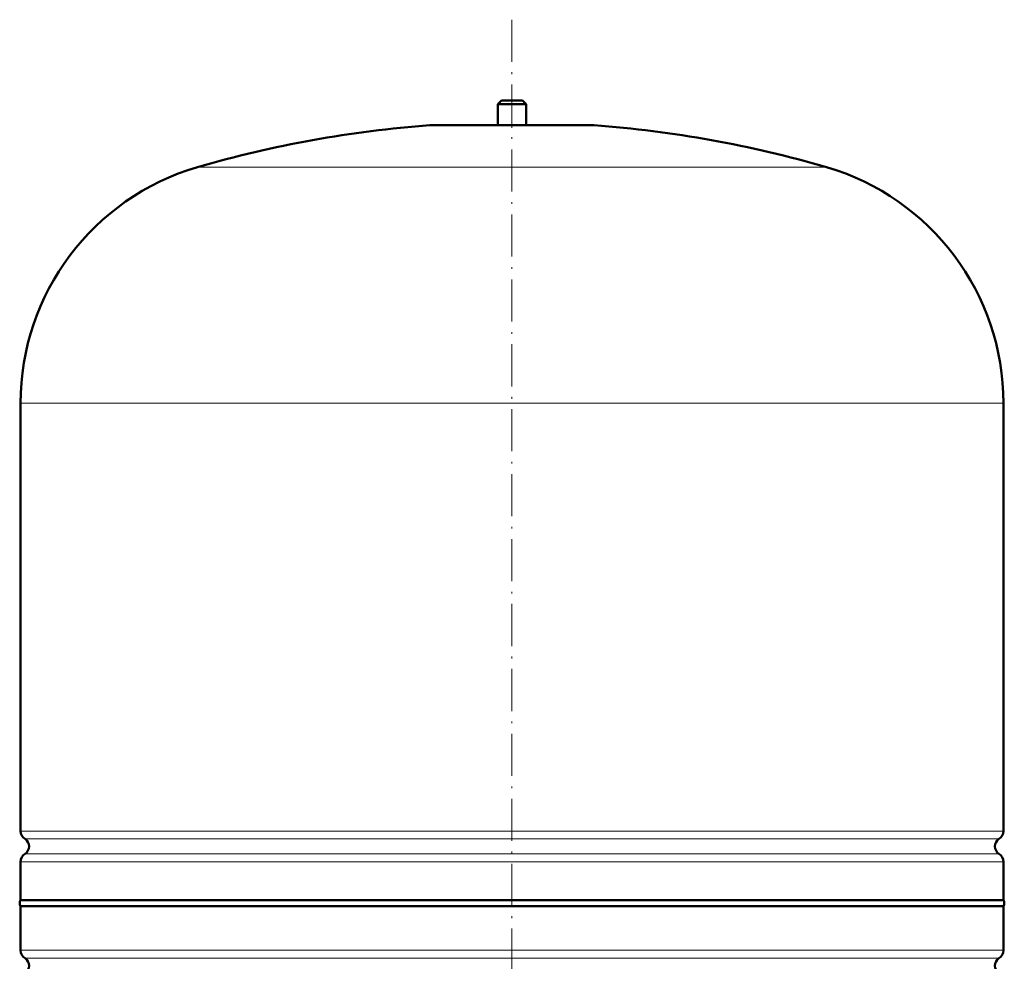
# Model space of a CAD drawing. Extents: x -1595 to 1972, y -1605 to 604.
# Tile 10 of 53: x -789 to -508, y 247 to 515. Entities that reach past the tile are written whole.
import ezdxf

# ---------------------------------------------------------------- set-up
doc = ezdxf.new("R2010")
doc.units = 0
doc.linetypes.add('DASHDOT', pattern=[18.5, 12, -3, 0.5, -3])

msp = doc.modelspace()

# ---------------------------------------------------------------- linework, layer by layer
at = {"color": 7, "linetype": 'DASHDOT', "lineweight": 18}
msp.add_line((-648.64, 514.84), (-648.64, 10.55), dxfattribs=at)
at = {"color": 7, "lineweight": 50}
for p, q in [((-651.64, 491.77), (-652.64, 490.77)), ((-651.64, 491.77), (-648.64, 491.77)), ((-648.64, 491.77), (-645.64, 491.77)), ((-645.64, 491.77), (-644.64, 490.77)), ((-652.64, 490.77), (-648.64, 490.77)), ((-652.64, 490.77), (-652.64, 484.77)), ((-648.64, 490.77), (-644.64, 490.77)), ((-644.64, 490.77), (-644.64, 484.77)), ((-671.64, 484.77), (-625.64, 484.77)), ((-788.64, 283.65), (-788.64, 405.61)), ((-508.64, 283.65), (-508.64, 405.61)), ((-788.64, 263.97), (-788.64, 274.89)), ((-508.64, 263.97), (-508.64, 274.89)), ((-788.64, 263.97), (-648.64, 263.97)), ((-648.64, 263.97), (-508.64, 263.97)), ((-508.64, 262.27), (-788.64, 262.27)), ((-788.64, 249.65), (-788.64, 262.27)), ((-508.64, 262.27), (-508.64, 249.65))]:
    msp.add_line(p, q, dxfattribs=at)
at = {"color": 7, "linetype": 'DASHDOT', "lineweight": 18, "ltscale": 0.210416}
msp.add_line((-648.64, 492.47), (-648.64, 484.05), dxfattribs=at)
at = {"color": 7, "lineweight": 18}
for p, q in [((-648.64, 484.76), (-672, 484.76)), ((-625.27, 484.76), (-648.64, 484.76)), ((-648.64, 472.81), (-738.24, 472.81)), ((-559.04, 472.81), (-648.64, 472.81)), ((-648.64, 405.61), (-788.64, 405.61)), ((-508.64, 405.61), (-648.64, 405.61)), ((-788.64, 283.65), (-648.64, 283.65)), ((-648.64, 283.65), (-508.64, 283.65)), ((-648.64, 281.38), (-787.39, 281.38)), ((-509.88, 281.38), (-648.64, 281.38)), ((-787.39, 277.16), (-648.64, 277.16)), ((-648.64, 277.16), (-509.88, 277.16)), ((-648.64, 274.89), (-788.64, 274.89)), ((-508.64, 274.89), (-648.64, 274.89)), ((-788.64, 249.65), (-508.64, 249.65)), ((-787.39, 247.38), (-509.88, 247.38))]:
    msp.add_line(p, q, dxfattribs=at)
at = {"color": 7, "lineweight": 50}
for centre, radius, start, end in [((-648.64, 165.61), 320, 94.1872, 106.2602), ((-671.64, 479.77), 5, 89.998, 94.1872), ((-625.64, 479.77), 5, 85.8128, 90.002), ((-648.64, 165.61), 320, 73.7398, 85.8128), ((-718.64, 405.61), 70, 106.2602, 180), ((-578.64, 405.61), 70, 0, 73.7398), ((-785.94, 283.65), 2.7, 180, 237.421), ((-511.34, 283.65), 2.7, 302.579, 360), ((-788.74, 279.27), 2.5, 302.579, 57.421), ((-508.54, 279.27), 2.5, 122.579, 237.421), ((-785.94, 274.89), 2.7, 122.579, 180), ((-511.34, 274.89), 2.7, 0, 57.421), ((-787.44, 263.12), 1.47, 144.7356, 215.2644), ((-509.84, 263.12), 1.47, 324.7356, 35.2644), ((-785.94, 249.65), 2.7, 180, 237.421), ((-788.74, 245.27), 2.5, 302.579, 57.421), ((-508.54, 245.27), 2.5, 122.579, 237.421), ((-511.34, 249.65), 2.7, 302.579, 360)]:
    msp.add_arc(centre, radius, start, end, dxfattribs=at)

doc.saveas('drawing.dxf')
